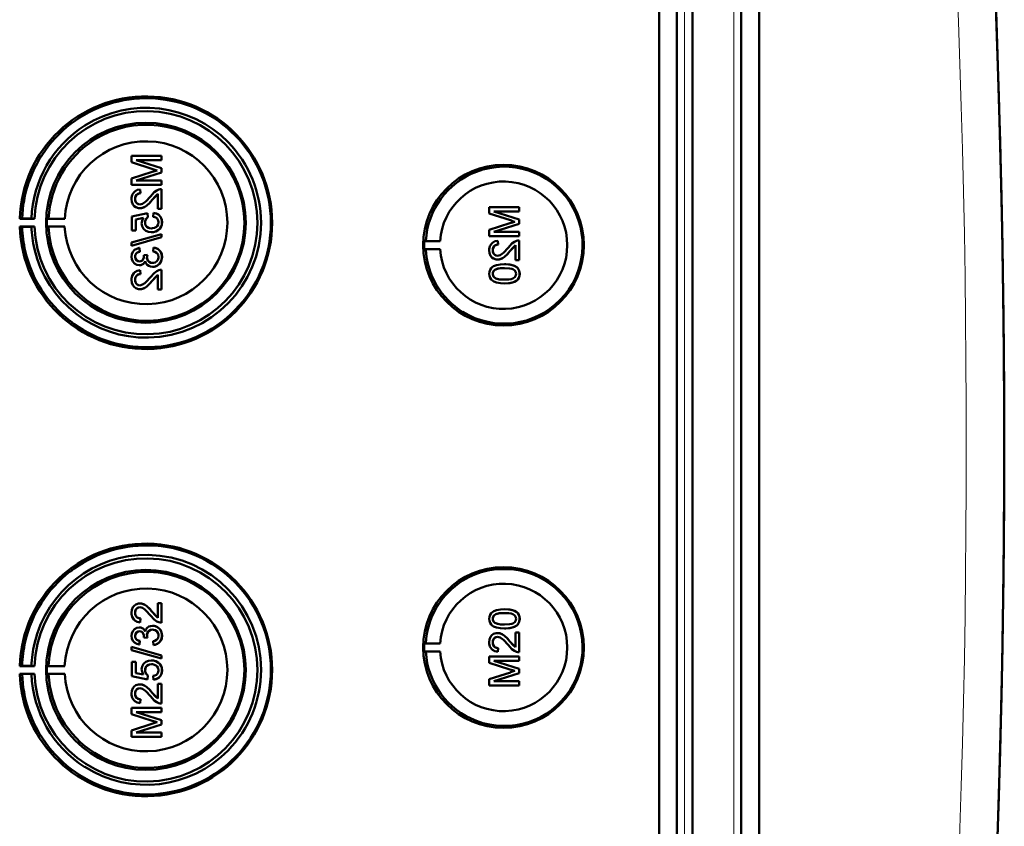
# Model space of a CAD drawing. Extents: x -2073 to 2460, y -1838 to 686.
# Tile 53 of 94: x 891 to 1018, y -1389 to -1286. Entities that reach past the tile are written whole.
import ezdxf

# ---------------------------------------------------------------- set-up
doc = ezdxf.new("R2010")
doc.units = 0

msp = doc.modelspace()

# ---------------------------------------------------------------- linework, layer by layer
at = {"color": 7, "lineweight": 50}
for p, q in [((973.27, -1514.47), (973.27, -1166.44)), ((975.57, -1166.42), (975.57, -1514.48)), ((977.57, -1166.42), (977.57, -1514.48)), ((983.81, -1514.48), (983.81, -1166.42)), ((986.1, -1514.46), (986.1, -1166.45)), ((977.56, -1181.42), (977.56, -1494.21)), ((909.45, -1303.21), (905.59, -1303.21)), ((905.59, -1304.03), (905.59, -1303.21)), ((909.45, -1303.21), (909.45, -1303.21)), ((909.45, -1303.21), (909.45, -1303.75)), ((909.45, -1303.21), (909.45, -1303.75)), ((905.59, -1304.03), (908.3, -1304.89)), ((909.45, -1304.78), (906.19, -1303.75)), ((909.45, -1304.78), (906.19, -1303.75)), ((906.19, -1303.75), (909.45, -1303.75)), ((909.45, -1303.75), (909.45, -1303.75)), ((909.45, -1304.78), (909.45, -1304.78)), ((909.45, -1304.78), (909.45, -1305.34)), ((909.45, -1304.78), (909.45, -1305.34)), ((908.25, -1305.25), (905.59, -1306.11)), ((905.59, -1306.92), (905.59, -1306.11)), ((906.19, -1306.37), (909.45, -1305.34)), ((906.19, -1306.37), (909.45, -1305.34)), ((909.45, -1305.34), (909.45, -1305.34)), ((905.59, -1306.92), (909.45, -1306.92)), ((909.45, -1306.37), (906.19, -1306.37)), ((909.45, -1306.37), (909.45, -1306.37)), ((909.45, -1306.37), (909.45, -1306.92)), ((909.45, -1306.37), (909.45, -1306.92)), ((909.45, -1306.92), (909.45, -1306.92)), ((909.45, -1307.46), (909.45, -1307.46)), ((909.45, -1307.46), (909.45, -1309.98)), ((909.45, -1307.46), (909.45, -1309.98)), ((906.04, -1308.73), (906.05, -1308.73)), ((906.68, -1307.51), (906.69, -1307.51)), ((906.73, -1308), (906.68, -1307.51)), ((906.74, -1308), (906.69, -1307.51)), ((906.73, -1308), (906.74, -1308)), ((908.25, -1308.86), (908.95, -1308.1)), ((908.95, -1309.98), (908.95, -1308.09)), ((906.66, -1309.93), (906.67, -1309.93)), ((908.24, -1308.86), (908.25, -1308.86)), ((908.95, -1309.98), (909.45, -1309.98)), ((909.45, -1309.98), (909.45, -1309.98)), ((955.34, -1309.79), (951.48, -1309.79)), ((951.48, -1310.61), (951.48, -1309.79)), ((955.34, -1309.79), (955.34, -1309.79)), ((955.34, -1309.79), (955.34, -1310.33)), ((955.34, -1309.79), (955.34, -1310.33)), ((891.54, -1311.23), (891.24, -1311.28)), ((891.24, -1311.28), (893.12, -1311.28)), ((892.74, -1311.25), (891.54, -1311.23)), ((893.12, -1311.28), (892.74, -1311.25)), ((894.94, -1311.25), (894.73, -1311.28)), ((894.73, -1311.28), (897.01, -1311.28)), ((897.01, -1311.28), (894.94, -1311.25)), ((907.62, -1310.57), (905.64, -1310.97)), ((905.64, -1312.79), (905.64, -1310.97)), ((906.14, -1311.37), (907.14, -1311.17)), ((906.15, -1311.37), (907.14, -1311.17)), ((907.62, -1310.57), (907.63, -1310.57)), ((907.67, -1311.06), (907.62, -1310.57)), ((907.68, -1311.06), (907.63, -1310.57)), ((907.67, -1311.06), (907.68, -1311.06)), ((908.41, -1310.52), (908.36, -1311.02)), ((908.41, -1310.52), (908.42, -1310.52)), ((951.48, -1310.61), (954.19, -1311.47)), ((955.34, -1311.36), (952.08, -1310.33)), ((955.34, -1311.36), (952.08, -1310.33)), ((952.08, -1310.33), (955.34, -1310.33)), ((955.34, -1310.33), (955.34, -1310.33)), ((891.54, -1312.33), (891.24, -1312.28)), ((891.24, -1312.28), (893.12, -1312.28)), ((892.74, -1312.31), (891.54, -1312.33)), ((893.12, -1312.28), (892.74, -1312.31)), ((894.94, -1312.31), (894.73, -1312.28)), ((894.73, -1312.28), (897.01, -1312.28)), ((897.01, -1312.28), (894.94, -1312.31)), ((906.14, -1311.37), (906.15, -1311.37)), ((906.14, -1311.37), (906.14, -1312.79)), ((906.15, -1311.37), (906.15, -1312.79)), ((907.32, -1311.72), (907.33, -1311.72)), ((909.49, -1311.72), (909.5, -1311.72)), ((954.14, -1311.83), (951.48, -1312.68)), ((952.08, -1312.95), (955.34, -1311.92)), ((952.08, -1312.95), (955.34, -1311.92)), ((955.34, -1311.36), (955.34, -1311.36)), ((955.34, -1311.36), (955.34, -1311.92)), ((955.34, -1311.36), (955.34, -1311.92)), ((955.34, -1311.92), (955.34, -1311.92)), ((909.45, -1313.24), (905.59, -1314.32)), ((905.59, -1314.73), (909.45, -1313.65)), ((905.6, -1314.73), (909.45, -1313.65)), ((905.64, -1312.79), (906.14, -1312.79)), ((906.14, -1312.79), (906.15, -1312.79)), ((908.12, -1312.99), (908.13, -1312.99)), ((909.03, -1312.7), (909.04, -1312.7)), ((909.45, -1313.24), (909.45, -1313.24)), ((909.45, -1313.24), (909.45, -1313.65)), ((909.45, -1313.24), (909.45, -1313.65)), ((909.45, -1313.65), (909.45, -1313.65)), ((951.48, -1313.5), (951.48, -1312.68)), ((951.48, -1313.5), (955.34, -1313.5)), ((955.34, -1312.95), (952.08, -1312.95)), ((955.34, -1312.95), (955.34, -1312.95)), ((955.34, -1312.95), (955.34, -1313.5)), ((955.34, -1312.95), (955.34, -1313.5)), ((955.34, -1313.5), (955.34, -1313.5)), ((905.59, -1314.73), (905.59, -1314.32)), ((905.59, -1314.73), (905.6, -1314.73)), ((906.58, -1315.02), (906.59, -1315.01)), ((906.63, -1315.51), (906.58, -1315.02)), ((906.64, -1315.51), (906.59, -1315.02)), ((908.41, -1314.97), (908.36, -1315.46)), ((908.41, -1314.97), (908.42, -1314.97)), ((943.14, -1314.16), (943.34, -1314.13)), ((943.14, -1314.16), (945.18, -1314.16)), ((943.34, -1314.13), (945.18, -1314.16)), ((952.57, -1314.09), (952.58, -1314.09)), ((952.62, -1314.58), (952.57, -1314.09)), ((952.63, -1314.58), (952.58, -1314.09)), ((952.62, -1314.58), (952.63, -1314.58)), ((954.13, -1315.44), (954.84, -1314.68)), ((954.84, -1316.56), (954.84, -1314.67)), ((955.34, -1314.04), (955.34, -1314.04)), ((955.34, -1314.04), (955.34, -1316.56)), ((955.34, -1314.04), (955.34, -1316.56)), ((906.04, -1316.16), (906.05, -1316.16)), ((906.63, -1315.51), (906.64, -1315.51)), ((907.62, -1315.9), (907.17, -1315.95)), ((907.17, -1315.95), (907.18, -1316.02)), ((907.57, -1316.22), (907.57, -1316.22)), ((907.62, -1315.9), (907.63, -1315.9)), ((909.49, -1316.16), (909.5, -1316.16)), ((943.14, -1315.16), (943.34, -1315.19)), ((943.14, -1315.16), (945.18, -1315.16)), ((943.34, -1315.19), (945.18, -1315.16)), ((951.93, -1315.31), (951.94, -1315.31)), ((954.13, -1315.44), (954.13, -1315.44)), ((906.57, -1317.24), (906.58, -1317.24)), ((908.29, -1317.44), (908.29, -1317.44)), ((952.55, -1316.51), (952.55, -1316.51)), ((953.44, -1317.1), (953.44, -1317.1)), ((954.84, -1316.56), (955.34, -1316.56)), ((955.01, -1317.48), (955.02, -1317.48)), ((955.34, -1316.56), (955.34, -1316.56)), ((906.68, -1317.88), (906.69, -1317.88)), ((906.73, -1318.37), (906.68, -1317.88)), ((906.74, -1318.37), (906.69, -1317.88)), ((906.73, -1318.37), (906.74, -1318.37)), ((908.25, -1319.23), (908.95, -1318.47)), ((908.95, -1320.35), (908.95, -1318.47)), ((909.45, -1317.83), (909.45, -1317.83)), ((909.45, -1317.83), (909.45, -1320.35)), ((909.45, -1317.83), (909.45, -1320.35)), ((951.93, -1318.33), (951.94, -1318.33)), ((952.19, -1317.82), (952.2, -1317.82)), ((955.38, -1318.34), (955.39, -1318.34)), ((906.04, -1319.1), (906.05, -1319.1)), ((908.24, -1319.23), (908.25, -1319.23)), ((953.44, -1319.57), (953.44, -1319.57)), ((906.66, -1320.3), (906.67, -1320.3)), ((908.95, -1320.35), (909.45, -1320.35)), ((909.45, -1320.35), (909.45, -1320.35)), ((908.95, -1360.56), (909.45, -1360.56)), ((908.95, -1362.44), (908.95, -1360.56)), ((909.45, -1360.56), (909.45, -1363.08)), ((909.45, -1360.56), (909.45, -1363.08)), ((909.45, -1360.56), (909.45, -1360.56)), ((906.04, -1361.8), (906.05, -1361.8)), ((906.66, -1360.61), (906.67, -1360.61)), ((908.24, -1361.67), (908.25, -1361.67)), ((908.25, -1361.67), (908.95, -1362.43)), ((953.44, -1361.34), (953.44, -1361.34)), ((906.73, -1362.53), (906.68, -1363.03)), ((906.68, -1363.03), (906.69, -1363.03)), ((906.74, -1362.53), (906.69, -1363.03)), ((906.73, -1362.53), (906.74, -1362.53)), ((909.45, -1363.08), (909.45, -1363.08)), ((951.93, -1362.58), (951.94, -1362.58)), ((955.38, -1362.57), (955.39, -1362.57)), ((906.57, -1363.67), (906.58, -1363.67)), ((908.29, -1363.47), (908.29, -1363.47)), ((952.19, -1363.09), (952.2, -1363.09)), ((953.44, -1363.81), (953.44, -1363.81)), ((954.84, -1364.35), (955.34, -1364.35)), ((954.84, -1366.23), (954.84, -1364.35)), ((955.01, -1363.43), (955.02, -1363.43)), ((955.34, -1364.35), (955.34, -1366.87)), ((955.34, -1364.35), (955.34, -1366.87)), ((955.34, -1364.35), (955.34, -1364.35)), ((906.04, -1364.75), (906.05, -1364.75)), ((906.63, -1365.4), (906.58, -1365.89)), ((906.64, -1365.4), (906.59, -1365.89)), ((906.63, -1365.4), (906.64, -1365.4)), ((907.17, -1364.96), (907.18, -1364.88)), ((907.62, -1365.01), (907.17, -1364.96)), ((907.57, -1364.69), (907.57, -1364.69)), ((907.62, -1365.01), (907.63, -1365.01)), ((908.41, -1365.94), (908.36, -1365.45)), ((909.49, -1364.74), (909.5, -1364.74)), ((951.93, -1365.59), (951.94, -1365.59)), ((952.55, -1364.4), (952.55, -1364.4)), ((954.13, -1365.47), (954.84, -1366.23)), ((954.13, -1365.47), (954.13, -1365.47)), ((905.59, -1366.17), (909.45, -1367.26)), ((905.59, -1366.58), (905.59, -1366.17)), ((905.59, -1366.17), (905.6, -1366.17)), ((909.45, -1367.67), (905.59, -1366.58)), ((905.6, -1366.17), (909.45, -1367.26)), ((906.58, -1365.89), (906.59, -1365.89)), ((908.41, -1365.94), (908.42, -1365.94)), ((943.14, -1365.75), (943.34, -1365.72)), ((943.14, -1365.75), (945.18, -1365.75)), ((943.14, -1366.75), (943.34, -1366.78)), ((943.14, -1366.75), (945.18, -1366.75)), ((943.34, -1365.72), (945.18, -1365.75)), ((943.34, -1366.78), (945.18, -1366.75)), ((952.62, -1366.32), (952.57, -1366.82)), ((952.57, -1366.82), (952.58, -1366.82)), ((952.63, -1366.32), (952.58, -1366.82)), ((952.62, -1366.32), (952.63, -1366.32)), ((955.34, -1366.87), (955.34, -1366.87)), ((905.64, -1368.11), (906.14, -1368.11)), ((905.64, -1369.94), (905.64, -1368.11)), ((906.14, -1368.11), (906.14, -1369.54)), ((906.14, -1368.11), (906.15, -1368.11)), ((906.15, -1368.11), (906.15, -1369.54)), ((908.12, -1367.92), (908.13, -1367.92)), ((909.45, -1367.26), (909.45, -1367.67)), ((909.45, -1367.26), (909.45, -1367.67)), ((909.45, -1367.26), (909.45, -1367.26)), ((909.45, -1367.67), (909.45, -1367.67)), ((951.48, -1367.41), (955.34, -1367.41)), ((951.48, -1368.22), (951.48, -1367.41)), ((952.08, -1367.95), (955.34, -1368.98)), ((952.08, -1367.95), (955.34, -1368.98)), ((955.34, -1367.95), (952.08, -1367.95)), ((955.34, -1367.41), (955.34, -1367.95)), ((955.34, -1367.41), (955.34, -1367.95)), ((955.34, -1367.41), (955.34, -1367.41)), ((955.34, -1367.95), (955.34, -1367.95)), ((891.54, -1368.58), (891.24, -1368.63)), ((891.24, -1368.63), (893.12, -1368.63)), ((892.74, -1368.6), (891.54, -1368.58)), ((893.12, -1368.63), (892.74, -1368.6)), ((894.94, -1368.59), (894.73, -1368.63)), ((894.73, -1368.63), (897.01, -1368.63)), ((897.01, -1368.63), (894.94, -1368.59)), ((907.32, -1369.18), (907.33, -1369.18)), ((909.03, -1368.21), (909.04, -1368.21)), ((909.49, -1369.19), (909.5, -1369.19)), ((954.14, -1369.07), (951.48, -1368.22)), ((955.34, -1368.98), (955.34, -1369.55)), ((955.34, -1368.98), (955.34, -1369.55)), ((955.34, -1368.98), (955.34, -1368.98)), ((891.54, -1369.67), (891.24, -1369.63)), ((891.24, -1369.63), (893.12, -1369.63)), ((892.74, -1369.65), (891.54, -1369.67)), ((893.12, -1369.63), (892.74, -1369.65)), ((894.94, -1369.66), (894.73, -1369.63)), ((894.73, -1369.63), (897.01, -1369.63)), ((897.01, -1369.63), (894.94, -1369.66)), ((907.62, -1370.34), (905.64, -1369.94)), ((906.14, -1369.54), (907.14, -1369.73)), ((906.14, -1369.54), (906.15, -1369.54)), ((906.15, -1369.54), (907.14, -1369.73)), ((907.67, -1369.84), (907.62, -1370.34)), ((907.62, -1370.34), (907.63, -1370.34)), ((907.68, -1369.84), (907.63, -1370.34)), ((907.67, -1369.84), (907.68, -1369.84)), ((908.41, -1370.39), (908.36, -1369.89)), ((908.41, -1370.39), (908.42, -1370.39)), ((951.48, -1370.3), (954.19, -1369.44)), ((951.48, -1371.12), (951.48, -1370.3)), ((955.34, -1369.55), (952.08, -1370.57)), ((955.34, -1369.55), (952.08, -1370.57)), ((952.08, -1370.57), (955.34, -1370.57)), ((955.34, -1369.55), (955.34, -1369.55)), ((955.34, -1370.57), (955.34, -1371.12)), ((955.34, -1370.57), (955.34, -1371.12)), ((955.34, -1370.57), (955.34, -1370.57)), ((906.66, -1370.98), (906.67, -1370.98)), ((908.95, -1372.81), (908.95, -1370.93)), ((908.95, -1370.93), (909.45, -1370.93)), ((909.45, -1370.93), (909.45, -1373.45)), ((909.45, -1370.93), (909.45, -1373.45)), ((909.45, -1370.93), (909.45, -1370.93)), ((955.34, -1371.12), (951.48, -1371.12)), ((955.34, -1371.12), (955.34, -1371.12)), ((906.04, -1372.17), (906.05, -1372.17)), ((906.73, -1372.9), (906.68, -1373.4)), ((906.74, -1372.9), (906.69, -1373.4)), ((906.73, -1372.9), (906.74, -1372.9)), ((908.24, -1372.05), (908.25, -1372.05)), ((908.25, -1372.05), (908.95, -1372.81)), ((905.59, -1373.99), (909.45, -1373.99)), ((905.59, -1374.8), (905.59, -1373.99)), ((906.68, -1373.4), (906.69, -1373.4)), ((909.45, -1373.45), (909.45, -1373.45)), ((909.45, -1373.99), (909.45, -1374.53)), ((909.45, -1373.99), (909.45, -1374.53)), ((909.45, -1373.99), (909.45, -1373.99)), ((908.25, -1375.65), (905.59, -1374.8)), ((906.19, -1374.53), (909.45, -1375.56)), ((906.19, -1374.53), (909.45, -1375.56)), ((909.45, -1374.53), (906.19, -1374.53)), ((909.45, -1374.53), (909.45, -1374.53)), ((909.45, -1375.56), (909.45, -1376.13)), ((909.45, -1375.56), (909.45, -1376.13)), ((909.45, -1375.56), (909.45, -1375.56)), ((905.59, -1376.88), (908.3, -1376.02)), ((905.59, -1377.69), (905.59, -1376.88)), ((909.45, -1376.13), (906.19, -1377.15)), ((909.45, -1376.13), (906.19, -1377.15)), ((909.45, -1376.13), (909.45, -1376.13)), ((909.45, -1377.69), (905.59, -1377.69)), ((906.19, -1377.15), (909.45, -1377.15)), ((909.45, -1377.15), (909.45, -1377.69)), ((909.45, -1377.15), (909.45, -1377.69)), ((909.45, -1377.15), (909.45, -1377.15)), ((909.45, -1377.69), (909.45, -1377.69))]:
    msp.add_line(p, q, dxfattribs=at)
at = {"color": 7, "lineweight": 18}
for p, q in [((976.53, -1166.42), (976.53, -1514.48)), ((982.85, -1514.48), (982.85, -1166.42))]:
    msp.add_line(p, q, dxfattribs=at)
at = {"color": 7, "lineweight": 50}
for points in [[(906.68, -1307.51), (906.32, -1307.58), (906, -1307.76), (905.86, -1307.89), (905.68, -1308.21), (905.6, -1308.57), (905.59, -1308.74)], [(905.59, -1308.74), (905.63, -1309.1), (905.76, -1309.43), (905.93, -1309.64), (906.15, -1309.8), (906.49, -1309.92), (906.66, -1309.93)], [(906.04, -1308.73), (906.1, -1308.4), (906.22, -1308.21), (906.4, -1308.07), (906.62, -1308.01), (906.73, -1308)], [(906.66, -1309.43), (906.45, -1309.4), (906.27, -1309.29), (906.14, -1309.13), (906.06, -1308.94), (906.04, -1308.73)], [(906.05, -1308.73), (906.07, -1308.51), (906.13, -1308.34), (906.3, -1308.14), (906.55, -1308.02), (906.74, -1308)], [(906.67, -1309.43), (906.47, -1309.4), (906.32, -1309.32), (906.18, -1309.19), (906.1, -1309.04), (906.05, -1308.73)], [(908.01, -1308.4), (907.42, -1309.04), (907.29, -1309.16), (907, -1309.35), (906.66, -1309.43)], [(909.1, -1307.51), (908.84, -1307.63), (908.49, -1307.87), (908.01, -1308.4)], [(908.24, -1308.86), (908.64, -1308.38), (908.95, -1308.09)], [(906.66, -1309.93), (906.85, -1309.91), (907.23, -1309.79), (907.56, -1309.57), (907.85, -1309.3), (908.24, -1308.86)], [(906.67, -1309.93), (906.95, -1309.89), (907.29, -1309.76), (907.55, -1309.58), (907.96, -1309.18), (908.25, -1308.86)], [(907.14, -1311.17), (906.98, -1311.43), (906.89, -1311.71), (906.88, -1311.86)], [(907.32, -1311.72), (907.37, -1311.42), (907.49, -1311.22), (907.67, -1311.06)], [(907.33, -1311.72), (907.34, -1311.57), (907.46, -1311.28), (907.68, -1311.06)], [(908.36, -1311.02), (908.57, -1311.06), (908.77, -1311.16), (908.86, -1311.23), (909.02, -1311.51), (909.05, -1311.72)], [(909.49, -1311.72), (909.49, -1311.54), (909.39, -1311.19), (909.31, -1311.03), (909.07, -1310.77), (908.75, -1310.6), (908.41, -1310.52)], [(909.5, -1311.72), (909.46, -1311.36), (909.31, -1311.02), (909.04, -1310.74), (908.81, -1310.61), (908.42, -1310.52)], [(906.88, -1311.86), (906.94, -1312.23), (907.13, -1312.56), (907.41, -1312.8), (907.76, -1312.95), (908.12, -1312.99)], [(908.15, -1312.5), (907.9, -1312.47), (907.77, -1312.44), (907.55, -1312.3), (907.46, -1312.21), (907.35, -1311.97), (907.32, -1311.72)], [(909.05, -1311.72), (909.01, -1311.99), (908.88, -1312.22), (908.78, -1312.31), (908.54, -1312.44), (908.28, -1312.49), (908.15, -1312.5)], [(909.03, -1312.7), (909.27, -1312.46), (909.38, -1312.26), (909.46, -1312.05), (909.49, -1311.72)], [(909.04, -1312.7), (909.2, -1312.55), (909.34, -1312.36), (909.43, -1312.16), (909.49, -1311.94), (909.5, -1311.72)], [(908.12, -1312.99), (908.41, -1312.97), (908.78, -1312.85), (909.03, -1312.7)], [(908.13, -1312.99), (908.33, -1312.98), (908.7, -1312.89), (909.04, -1312.7)], [(906.58, -1315.02), (906.27, -1315.11), (905.98, -1315.27), (905.76, -1315.52), (905.63, -1315.82), (905.59, -1316.14)], [(909.49, -1316.16), (909.45, -1315.81), (909.3, -1315.48), (909.06, -1315.22), (908.91, -1315.12), (908.58, -1314.99), (908.41, -1314.97)], [(909.5, -1316.16), (909.46, -1315.82), (909.37, -1315.59), (909.23, -1315.37), (908.96, -1315.14), (908.62, -1315), (908.42, -1314.97)], [(952.57, -1314.09), (952.21, -1314.16), (951.89, -1314.34), (951.75, -1314.47), (951.57, -1314.79), (951.49, -1315.15), (951.48, -1315.32)], [(951.93, -1315.31), (951.99, -1314.98), (952.11, -1314.79), (952.29, -1314.65), (952.51, -1314.59), (952.62, -1314.58)], [(951.94, -1315.31), (951.96, -1315.09), (952.02, -1314.92), (952.19, -1314.71), (952.44, -1314.6), (952.63, -1314.58)], [(953.89, -1314.98), (953.31, -1315.62), (953.18, -1315.74), (952.89, -1315.93), (952.55, -1316.01)], [(954.99, -1314.09), (954.73, -1314.21), (954.38, -1314.45), (953.89, -1314.98)], [(954.13, -1315.44), (954.53, -1314.96), (954.84, -1314.67)], [(905.59, -1316.14), (905.64, -1316.47), (905.76, -1316.77), (905.97, -1317.02), (906.26, -1317.18), (906.57, -1317.24)], [(906.04, -1316.16), (906.06, -1315.97), (906.2, -1315.71), (906.36, -1315.6), (906.63, -1315.51)], [(906.59, -1316.74), (906.41, -1316.72), (906.25, -1316.63), (906.09, -1316.42), (906.04, -1316.16)], [(906.05, -1316.16), (906.07, -1315.97), (906.14, -1315.8), (906.27, -1315.66), (906.43, -1315.57), (906.64, -1315.51)], [(906.6, -1316.74), (906.42, -1316.72), (906.21, -1316.58), (906.08, -1316.37), (906.05, -1316.16)], [(907.18, -1316.02), (907.16, -1316.23), (907.04, -1316.52), (906.89, -1316.67), (906.79, -1316.71), (906.59, -1316.74)], [(908.28, -1316.94), (908.06, -1316.91), (907.85, -1316.81), (907.77, -1316.73), (907.63, -1316.55), (907.57, -1316.33), (907.57, -1316.22)], [(908.29, -1316.94), (908.06, -1316.91), (907.89, -1316.83), (907.69, -1316.64), (907.58, -1316.36), (907.57, -1316.22)], [(909.05, -1316.18), (909.04, -1316.3), (908.98, -1316.54), (908.83, -1316.73), (908.63, -1316.87), (908.4, -1316.94), (908.28, -1316.94)], [(908.29, -1317.44), (908.48, -1317.42), (908.85, -1317.3), (909.16, -1317.06), (909.38, -1316.73), (909.48, -1316.35), (909.49, -1316.16)], [(908.29, -1317.44), (908.68, -1317.38), (908.91, -1317.27), (909.12, -1317.11), (909.29, -1316.91), (909.45, -1316.55), (909.5, -1316.16)], [(908.36, -1315.46), (908.57, -1315.52), (908.77, -1315.62), (908.99, -1315.86), (909.05, -1316.18)], [(951.48, -1315.32), (951.52, -1315.68), (951.65, -1316.01), (951.82, -1316.22), (952.04, -1316.38), (952.38, -1316.5), (952.55, -1316.51)], [(952.55, -1316.01), (952.34, -1315.98), (952.16, -1315.87), (952.03, -1315.71), (951.95, -1315.52), (951.93, -1315.31)], [(952.56, -1316.01), (952.36, -1315.98), (952.21, -1315.9), (952.07, -1315.77), (951.99, -1315.62), (951.94, -1315.31)], [(952.55, -1316.51), (952.84, -1316.47), (953.18, -1316.34), (953.44, -1316.16), (953.85, -1315.76), (954.13, -1315.44)], [(952.55, -1316.51), (952.74, -1316.49), (953.12, -1316.37), (953.45, -1316.15), (953.74, -1315.88), (954.13, -1315.44)], [(906.57, -1317.24), (906.77, -1317.22), (906.95, -1317.14), (907.11, -1317.03), (907.29, -1316.8), (907.34, -1316.71)], [(906.58, -1317.24), (906.77, -1317.22), (906.96, -1317.15), (907.12, -1317.03), (907.25, -1316.88), (907.34, -1316.72)], [(907.34, -1316.71), (907.43, -1316.96), (907.58, -1317.17), (907.79, -1317.32), (908.03, -1317.41), (908.29, -1317.44)], [(953.44, -1317.1), (952.91, -1317.12), (952.4, -1317.22), (952.03, -1317.37), (951.92, -1317.44), (951.73, -1317.61), (951.58, -1317.83), (951.51, -1318.09), (951.48, -1318.34)], [(952.19, -1317.82), (952.54, -1317.68), (952.91, -1317.62), (953.43, -1317.59)], [(952.2, -1317.82), (952.6, -1317.67), (952.93, -1317.62), (953.44, -1317.59)], [(953.43, -1317.59), (954.09, -1317.63), (954.36, -1317.68), (954.5, -1317.73), (954.77, -1317.91), (954.91, -1318.15), (954.94, -1318.34)], [(955.01, -1317.48), (954.73, -1317.31), (954.25, -1317.17), (953.6, -1317.1), (953.44, -1317.1)], [(955.02, -1317.48), (954.59, -1317.26), (954.11, -1317.14), (953.44, -1317.1)], [(955.38, -1318.34), (955.33, -1317.95), (955.21, -1317.69), (955.01, -1317.48)], [(955.39, -1318.34), (955.34, -1317.95), (955.16, -1317.61), (955.02, -1317.48)], [(906.68, -1317.88), (906.32, -1317.96), (906, -1318.13), (905.86, -1318.26), (905.68, -1318.58), (905.6, -1318.94), (905.59, -1319.11)], [(906.04, -1319.1), (906.1, -1318.77), (906.22, -1318.58), (906.4, -1318.44), (906.62, -1318.38), (906.73, -1318.37)], [(906.05, -1319.1), (906.07, -1318.88), (906.13, -1318.71), (906.3, -1318.51), (906.55, -1318.39), (906.74, -1318.37)], [(908.01, -1318.77), (907.42, -1319.41), (907.29, -1319.53), (907, -1319.72), (906.66, -1319.81)], [(909.1, -1317.88), (908.84, -1318), (908.49, -1318.24), (908.01, -1318.77)], [(908.24, -1319.23), (908.64, -1318.75), (908.95, -1318.47)], [(951.48, -1318.34), (951.51, -1318.6), (951.59, -1318.85), (951.73, -1319.07), (951.93, -1319.24), (952.09, -1319.33), (952.42, -1319.45), (952.93, -1319.55), (953.44, -1319.57)], [(951.93, -1318.33), (951.94, -1318.21), (952.03, -1317.99), (952.19, -1317.82)], [(953.43, -1319.08), (953.06, -1319.07), (952.75, -1319.04), (952.47, -1318.98), (952.33, -1318.93), (952.08, -1318.73), (951.94, -1318.48), (951.93, -1318.33)], [(951.94, -1318.33), (951.96, -1318.15), (952.11, -1317.9), (952.2, -1317.82)], [(953.44, -1319.08), (952.88, -1319.05), (952.51, -1318.99), (952.33, -1318.92), (952.17, -1318.82), (952.04, -1318.68), (951.94, -1318.42), (951.94, -1318.33)], [(954.94, -1318.34), (954.91, -1318.52), (954.77, -1318.75), (954.52, -1318.93), (954.31, -1319), (953.99, -1319.05), (953.43, -1319.08)], [(953.44, -1319.57), (953.94, -1319.55), (954.12, -1319.53), (954.61, -1319.41), (954.96, -1319.23), (955.21, -1318.98), (955.36, -1318.64), (955.39, -1318.34)], [(953.44, -1319.57), (953.96, -1319.55), (954.47, -1319.45), (954.72, -1319.36), (954.95, -1319.23), (955.14, -1319.06), (955.29, -1318.84), (955.36, -1318.58), (955.38, -1318.34)], [(905.59, -1319.11), (905.63, -1319.47), (905.76, -1319.8), (905.93, -1320.01), (906.15, -1320.17), (906.49, -1320.29), (906.66, -1320.3)], [(906.66, -1319.81), (906.45, -1319.77), (906.27, -1319.67), (906.14, -1319.5), (906.06, -1319.31), (906.04, -1319.1)], [(906.67, -1319.81), (906.47, -1319.77), (906.32, -1319.69), (906.18, -1319.56), (906.1, -1319.41), (906.05, -1319.1)], [(906.66, -1320.3), (906.85, -1320.28), (907.23, -1320.16), (907.56, -1319.94), (907.85, -1319.67), (908.24, -1319.23)], [(906.67, -1320.3), (906.95, -1320.27), (907.29, -1320.13), (907.55, -1319.95), (907.96, -1319.55), (908.25, -1319.23)], [(905.59, -1361.79), (905.63, -1361.44), (905.76, -1361.1), (905.93, -1360.89), (906.15, -1360.73), (906.49, -1360.62), (906.66, -1360.61)], [(906.68, -1363.03), (906.32, -1362.95), (906, -1362.78), (905.86, -1362.65), (905.68, -1362.33), (905.6, -1361.97), (905.59, -1361.79)], [(906.66, -1361.1), (906.45, -1361.13), (906.27, -1361.24), (906.14, -1361.4), (906.06, -1361.6), (906.04, -1361.8)], [(906.04, -1361.8), (906.1, -1362.14), (906.22, -1362.33), (906.4, -1362.46), (906.62, -1362.53), (906.73, -1362.53)], [(906.67, -1361.1), (906.47, -1361.13), (906.32, -1361.21), (906.18, -1361.35), (906.1, -1361.5), (906.05, -1361.8)], [(906.05, -1361.8), (906.07, -1362.02), (906.13, -1362.19), (906.3, -1362.4), (906.55, -1362.51), (906.74, -1362.53)], [(906.66, -1360.61), (906.85, -1360.62), (907.23, -1360.75), (907.56, -1360.97), (907.85, -1361.24), (908.24, -1361.67)], [(908.01, -1362.14), (907.42, -1361.49), (907.29, -1361.37), (907, -1361.18), (906.66, -1361.1)], [(906.67, -1360.61), (906.95, -1360.64), (907.29, -1360.78), (907.55, -1360.96), (907.96, -1361.35), (908.25, -1361.67)], [(908.24, -1361.67), (908.64, -1362.16), (908.95, -1362.44)], [(951.48, -1362.57), (951.51, -1362.31), (951.59, -1362.06), (951.73, -1361.84), (951.93, -1361.66), (952.09, -1361.58), (952.42, -1361.45), (952.93, -1361.36), (953.44, -1361.34)], [(953.44, -1361.34), (953.94, -1361.36), (954.12, -1361.38), (954.61, -1361.5), (954.96, -1361.68), (955.21, -1361.93), (955.36, -1362.26), (955.39, -1362.57)], [(953.44, -1361.34), (953.96, -1361.36), (954.47, -1361.45), (954.72, -1361.54), (954.95, -1361.67), (955.14, -1361.85), (955.29, -1362.07), (955.36, -1362.32), (955.38, -1362.57)], [(909.1, -1363.02), (908.84, -1362.91), (908.49, -1362.66), (908.01, -1362.14)], [(953.44, -1363.81), (952.91, -1363.78), (952.4, -1363.69), (952.03, -1363.54), (951.92, -1363.47), (951.73, -1363.29), (951.58, -1363.07), (951.51, -1362.82), (951.48, -1362.57)], [(953.43, -1361.83), (953.06, -1361.84), (952.75, -1361.87), (952.47, -1361.93), (952.33, -1361.98), (952.08, -1362.17), (951.94, -1362.43), (951.93, -1362.58)], [(951.93, -1362.58), (951.94, -1362.7), (952.03, -1362.92), (952.19, -1363.09)], [(953.44, -1361.83), (952.88, -1361.86), (952.51, -1361.92), (952.33, -1361.98), (952.17, -1362.09), (952.04, -1362.23), (951.94, -1362.49), (951.94, -1362.58)], [(951.94, -1362.58), (951.96, -1362.75), (952.11, -1363.01), (952.2, -1363.09)], [(954.94, -1362.57), (954.91, -1362.39), (954.77, -1362.15), (954.52, -1361.97), (954.31, -1361.9), (953.99, -1361.85), (953.43, -1361.83)], [(953.43, -1363.31), (954.09, -1363.27), (954.36, -1363.22), (954.5, -1363.18), (954.77, -1363), (954.91, -1362.76), (954.94, -1362.57)], [(955.38, -1362.57), (955.33, -1362.95), (955.21, -1363.22), (955.01, -1363.43)], [(955.39, -1362.57), (955.34, -1362.95), (955.16, -1363.3), (955.02, -1363.43)], [(905.59, -1364.76), (905.64, -1364.44), (905.76, -1364.14), (905.97, -1363.89), (906.26, -1363.72), (906.57, -1363.67)], [(906.59, -1364.16), (906.41, -1364.19), (906.25, -1364.27), (906.09, -1364.49), (906.04, -1364.75)], [(906.6, -1364.16), (906.42, -1364.19), (906.21, -1364.32), (906.08, -1364.53), (906.05, -1364.75)], [(906.57, -1363.67), (906.77, -1363.69), (906.95, -1363.76), (907.11, -1363.87), (907.29, -1364.11), (907.34, -1364.19)], [(906.58, -1363.67), (906.77, -1363.69), (906.96, -1363.76), (907.12, -1363.87), (907.25, -1364.02), (907.34, -1364.18)], [(907.18, -1364.88), (907.16, -1364.68), (907.04, -1364.39), (906.89, -1364.24), (906.79, -1364.19), (906.59, -1364.16)], [(907.34, -1364.19), (907.43, -1363.95), (907.58, -1363.74), (907.79, -1363.58), (908.03, -1363.5), (908.29, -1363.47)], [(908.29, -1363.96), (908.06, -1364), (907.89, -1364.08), (907.69, -1364.27), (907.58, -1364.54), (907.57, -1364.69)], [(908.28, -1363.96), (908.06, -1363.99), (907.85, -1364.1), (907.77, -1364.17), (907.63, -1364.36), (907.57, -1364.58), (907.57, -1364.69)], [(909.05, -1364.72), (909.04, -1364.6), (908.98, -1364.37), (908.83, -1364.17), (908.63, -1364.04), (908.4, -1363.97), (908.28, -1363.96)], [(908.29, -1363.47), (908.68, -1363.53), (908.91, -1363.64), (909.12, -1363.8), (909.29, -1363.99), (909.45, -1364.35), (909.5, -1364.74)], [(908.29, -1363.47), (908.48, -1363.48), (908.85, -1363.61), (909.16, -1363.85), (909.38, -1364.18), (909.48, -1364.55), (909.49, -1364.74)], [(952.19, -1363.09), (952.54, -1363.23), (952.91, -1363.29), (953.43, -1363.31)], [(952.2, -1363.09), (952.6, -1363.24), (952.93, -1363.29), (953.44, -1363.31)], [(955.02, -1363.43), (954.59, -1363.65), (954.11, -1363.76), (953.44, -1363.81)], [(955.01, -1363.43), (954.73, -1363.59), (954.25, -1363.74), (953.6, -1363.8), (953.44, -1363.81)], [(906.58, -1365.89), (906.27, -1365.8), (905.98, -1365.63), (905.76, -1365.39), (905.63, -1365.08), (905.59, -1364.76)], [(906.04, -1364.75), (906.06, -1364.94), (906.2, -1365.19), (906.36, -1365.31), (906.63, -1365.4)], [(906.05, -1364.75), (906.07, -1364.94), (906.14, -1365.11), (906.27, -1365.25), (906.43, -1365.34), (906.64, -1365.4)], [(908.36, -1365.45), (908.57, -1365.39), (908.77, -1365.29), (908.99, -1365.04), (909.05, -1364.72)], [(909.49, -1364.74), (909.45, -1365.1), (909.3, -1365.42), (909.06, -1365.69), (908.91, -1365.79), (908.58, -1365.91), (908.41, -1365.94)], [(909.5, -1364.74), (909.46, -1365.09), (909.37, -1365.32), (909.23, -1365.53), (908.96, -1365.76), (908.62, -1365.91), (908.42, -1365.94)], [(951.48, -1365.58), (951.52, -1365.23), (951.65, -1364.9), (951.82, -1364.68), (952.04, -1364.52), (952.38, -1364.41), (952.55, -1364.4)], [(952.57, -1366.82), (952.21, -1366.74), (951.89, -1366.57), (951.75, -1366.44), (951.57, -1366.12), (951.49, -1365.76), (951.48, -1365.58)], [(952.55, -1364.89), (952.34, -1364.93), (952.16, -1365.03), (952.03, -1365.19), (951.95, -1365.39), (951.93, -1365.59)], [(951.93, -1365.59), (951.99, -1365.93), (952.11, -1366.12), (952.29, -1366.26), (952.51, -1366.32), (952.62, -1366.32)], [(952.56, -1364.89), (952.36, -1364.93), (952.21, -1365), (952.07, -1365.14), (951.99, -1365.29), (951.94, -1365.59)], [(951.94, -1365.59), (951.96, -1365.82), (952.02, -1365.99), (952.19, -1366.19), (952.44, -1366.3), (952.63, -1366.32)], [(952.55, -1364.4), (952.84, -1364.43), (953.18, -1364.57), (953.44, -1364.75), (953.85, -1365.15), (954.13, -1365.47)], [(952.55, -1364.4), (952.74, -1364.41), (953.12, -1364.54), (953.45, -1364.76), (953.74, -1365.03), (954.13, -1365.47)], [(953.89, -1365.93), (953.31, -1365.29), (953.18, -1365.17), (952.89, -1364.97), (952.55, -1364.89)], [(954.13, -1365.47), (954.53, -1365.95), (954.84, -1366.23)], [(954.99, -1366.82), (954.73, -1366.7), (954.38, -1366.45), (953.89, -1365.93)], [(906.88, -1369.05), (906.94, -1368.68), (907.13, -1368.35), (907.41, -1368.1), (907.76, -1367.96), (908.12, -1367.92)], [(908.12, -1367.92), (908.41, -1367.94), (908.78, -1368.06), (909.03, -1368.21)], [(908.13, -1367.92), (908.33, -1367.93), (908.7, -1368.02), (909.04, -1368.21)], [(907.14, -1369.73), (906.98, -1369.48), (906.89, -1369.19), (906.88, -1369.05)], [(908.15, -1368.41), (907.9, -1368.44), (907.77, -1368.47), (907.55, -1368.6), (907.46, -1368.7), (907.35, -1368.93), (907.32, -1369.18)], [(907.32, -1369.18), (907.37, -1369.49), (907.49, -1369.69), (907.67, -1369.84)], [(908.16, -1368.41), (907.91, -1368.44), (907.65, -1368.54), (907.44, -1368.74), (907.36, -1368.93), (907.33, -1369.18)], [(907.33, -1369.18), (907.34, -1369.34), (907.46, -1369.63), (907.68, -1369.84)], [(909.05, -1369.19), (909.01, -1368.92), (908.88, -1368.69), (908.78, -1368.6), (908.54, -1368.47), (908.28, -1368.41), (908.15, -1368.41)], [(908.36, -1369.89), (908.57, -1369.84), (908.77, -1369.75), (908.86, -1369.68), (909.02, -1369.4), (909.05, -1369.19)], [(909.49, -1369.19), (909.49, -1369.37), (909.39, -1369.71), (909.31, -1369.87), (909.07, -1370.14), (908.75, -1370.31), (908.41, -1370.39)], [(909.5, -1369.19), (909.46, -1369.54), (909.31, -1369.89), (909.04, -1370.16), (908.81, -1370.29), (908.42, -1370.39)], [(909.03, -1368.21), (909.27, -1368.45), (909.38, -1368.64), (909.46, -1368.85), (909.49, -1369.19)], [(909.04, -1368.21), (909.2, -1368.36), (909.34, -1368.54), (909.43, -1368.75), (909.49, -1368.97), (909.5, -1369.19)], [(905.59, -1372.16), (905.63, -1371.81), (905.76, -1371.47), (905.93, -1371.26), (906.15, -1371.1), (906.49, -1370.99), (906.66, -1370.98)], [(906.66, -1371.47), (906.45, -1371.51), (906.27, -1371.61), (906.14, -1371.77), (906.06, -1371.97), (906.04, -1372.17)], [(906.67, -1371.47), (906.47, -1371.51), (906.32, -1371.58), (906.18, -1371.72), (906.1, -1371.87), (906.05, -1372.17)], [(906.66, -1370.98), (906.85, -1370.99), (907.23, -1371.12), (907.56, -1371.34), (907.85, -1371.61), (908.24, -1372.05)], [(908.01, -1372.51), (907.42, -1371.87), (907.29, -1371.75), (907, -1371.55), (906.66, -1371.47)], [(906.67, -1370.98), (906.95, -1371.01), (907.29, -1371.15), (907.55, -1371.33), (907.96, -1371.73), (908.25, -1372.05)], [(906.68, -1373.4), (906.32, -1373.32), (906, -1373.15), (905.86, -1373.02), (905.68, -1372.7), (905.6, -1372.34), (905.59, -1372.16)], [(906.04, -1372.17), (906.1, -1372.51), (906.22, -1372.7), (906.4, -1372.84), (906.62, -1372.9), (906.73, -1372.9)], [(906.05, -1372.17), (906.07, -1372.4), (906.13, -1372.57), (906.3, -1372.77), (906.55, -1372.88), (906.74, -1372.9)], [(909.1, -1373.4), (908.84, -1373.28), (908.49, -1373.03), (908.01, -1372.51)], [(908.24, -1372.05), (908.64, -1372.53), (908.95, -1372.81)]]:
    msp.add_lwpolyline(points, dxfattribs=at)
for centre, radius, start, end in [((-449.21, -1340.45), 1466.77, 351.97557, 8.02443), ((-449.21, -1340.45), 1466.77, 353.02402, 6.97598), ((907.5, -1311.77), 15.96, 83.4365, 122.3836), ((907.49, -1311.77), 15.96, 44.4909, 83.4341), ((907.47, -1311.77), 14.73, 44.4655, 122.3234), ((907.5, -1311.78), 15.97, 122.3846, 161.3177), ((907.48, -1311.78), 14.74, 122.3251, 177.9537), ((907.5, -1311.77), 12.56, 44.3738, 122.063), ((907.51, -1311.78), 12.57, 122.0669, 177.5759), ((907.49, -1311.78), 15.97, 359.9981, 44.4905), ((907.44, -1311.78), 10.44, 359.978, 177.2781), ((907.46, -1311.78), 14.74, 359.9979, 44.4686), ((907.49, -1311.78), 12.57, 359.9982, 44.376), ((917.97, -1274.45), 31.94, 252.3749, 253.4362), ((953.38, -1314.65), 10.06, 33.1491, 110.5769), ((916.87, -1332), 28.1, 106.5505, 107.8561), ((953.39, -1314.65), 10.06, 110.5864, 176.9929), ((909.42, -1308.43), 0.972, 88.2771, 108.7969), ((953.38, -1314.66), 10.07, 315.7681, 33.1576), ((907.5, -1311.79), 12.57, 182.4081, 0.0212), ((907.47, -1311.78), 14.74, 271.0873, 0.0105), ((907.49, -1311.78), 15.97, 271.0418, 0.0107), ((962.76, -1338.58), 28.1, 106.5505, 107.8561), ((963.86, -1281.03), 31.94, 252.3749, 253.4362), ((955.31, -1315.01), 0.972, 88.2771, 108.7969), ((907.5, -1311.78), 15.97, 193.1532, 232.0836), ((907.47, -1311.78), 14.74, 193.2314, 271.0695), ((908.81, -1316.26), 1.24, 162.9877, 177.9725), ((908.81, -1316.26), 1.24, 162.9669, 178.0009), ((953.39, -1314.66), 10.07, 183.0092, 238.3346), ((909.42, -1318.8), 0.972, 88.2771, 108.7969), ((953.38, -1314.66), 10.06, 238.3386, 315.7704), ((907.5, -1311.79), 15.96, 232.0841, 271.0298), ((907.5, -1369.12), 15.96, 88.9702, 127.9159), ((907.49, -1369.12), 15.97, 359.9893, 88.9582), ((907.47, -1369.12), 14.74, 88.9305, 166.7686), ((907.47, -1369.12), 14.74, 359.9895, 88.9127), ((907.5, -1369.12), 15.97, 127.9164, 166.8468), ((907.5, -1369.12), 12.57, 359.9788, 177.5919), ((953.38, -1366.24), 10.06, 44.2296, 121.6614), ((953.39, -1366.25), 10.07, 121.6654, 176.9908), ((953.38, -1366.25), 10.07, 326.8449, 44.2344), ((909.42, -1362.1), 0.972, 251.2031, 271.7229), ((908.81, -1364.64), 1.24, 181.9991, 197.0331), ((908.81, -1364.64), 1.24, 182.0275, 197.0123), ((953.39, -1366.25), 10.06, 183.0071, 249.4136), ((955.31, -1365.9), 0.972, 251.2031, 271.7229), ((907.44, -1369.13), 10.44, 182.7219, 0.022), ((907.49, -1369.13), 12.57, 315.624, 0.0018), ((907.46, -1369.13), 14.74, 315.5314, 0.0021), ((907.49, -1369.13), 15.97, 315.5095, 0.0019), ((962.76, -1342.33), 28.1, 252.1439, 253.4495), ((963.86, -1399.87), 31.94, 106.5638, 107.6251), ((907.48, -1369.13), 14.74, 182.0463, 237.6749), ((907.51, -1369.13), 12.57, 182.4241, 237.9331), ((953.38, -1366.26), 10.06, 249.4231, 326.8509), ((907.5, -1369.13), 15.97, 198.6823, 237.6154), ((909.42, -1372.48), 0.972, 251.2031, 271.7229), ((916.87, -1348.91), 28.1, 252.1439, 253.4495), ((917.97, -1406.45), 31.94, 106.5638, 107.6251), ((907.5, -1369.13), 12.56, 237.937, 315.6262), ((907.47, -1369.13), 14.73, 237.6766, 315.5345), ((907.49, -1369.13), 15.96, 276.5659, 315.5091), ((907.5, -1369.14), 15.96, 237.6164, 276.5635)]:
    msp.add_arc(centre, radius, start, end, dxfattribs=at)
at = {"color": 7, "lineweight": 18}
msp.add_arc((-449.12, -1340.45), 1461.81, 353.16554, 6.83446, dxfattribs=at)
at = {"color": 7, "lineweight": 50}
for centre, major_axis, start_param, end_param in [((907.43, -1311.78), (0, 16.2), 1.60166, 7.823118), ((907.43, -1311.78), (0, 14.31), 1.605732, 7.819046), ((907.43, -1311.78), (0, 12.82), 4.712389, 10.995574), ((953.31, -1314.66), (0, 10.3), 1.57079632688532, 7.853981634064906), ((907.5, -1311.78), (0, -15.97), 4.386193, 4.678151), ((953.33, -1314.66), (0, 8.17), 1.632048, 7.79273), ((907.45, -1311.78), (0, -12.74), 4.673119, 4.751659), ((907.5, -1311.78), (0, -15.97), 4.746627, 4.942058), ((907.46, -1311.78), (0, -14.73), 4.748214, 4.943713), ((907.44, -1311.78), (0, -10.45), 4.760263, 7.853982), ((953.34, -1314.66), (0, -10.21), 4.663407, 4.761371), ((907.43, -1369.13), (0, 16.2), 1.60166, 7.823118), ((907.43, -1369.13), (0, 14.31), 1.605732, 7.819046), ((907.43, -1369.13), (0, 12.82), 1.570796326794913, 7.853981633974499), ((953.31, -1366.25), (0, 10.3), 4.712389, 10.995574), ((953.33, -1366.25), (0, -8.17), 4.773641, 10.934322), ((907.44, -1369.13), (0, 10.45), 4.712389, 7.806108), ((907.5, -1369.13), (0, 15.97), 1.341127, 1.536558), ((907.46, -1369.13), (0, 14.73), 1.339472, 1.534971), ((953.34, -1366.25), (0, 10.21), 1.521815, 1.619778), ((907.45, -1369.13), (0, 12.74), 1.531526, 1.610067), ((907.5, -1369.13), (0, 15.97), 1.605034, 1.896993)]:
    msp.add_ellipse(centre, major_axis=major_axis, ratio=0.999657, start_param=start_param, end_param=end_param, dxfattribs=at)

doc.saveas('drawing.dxf')
